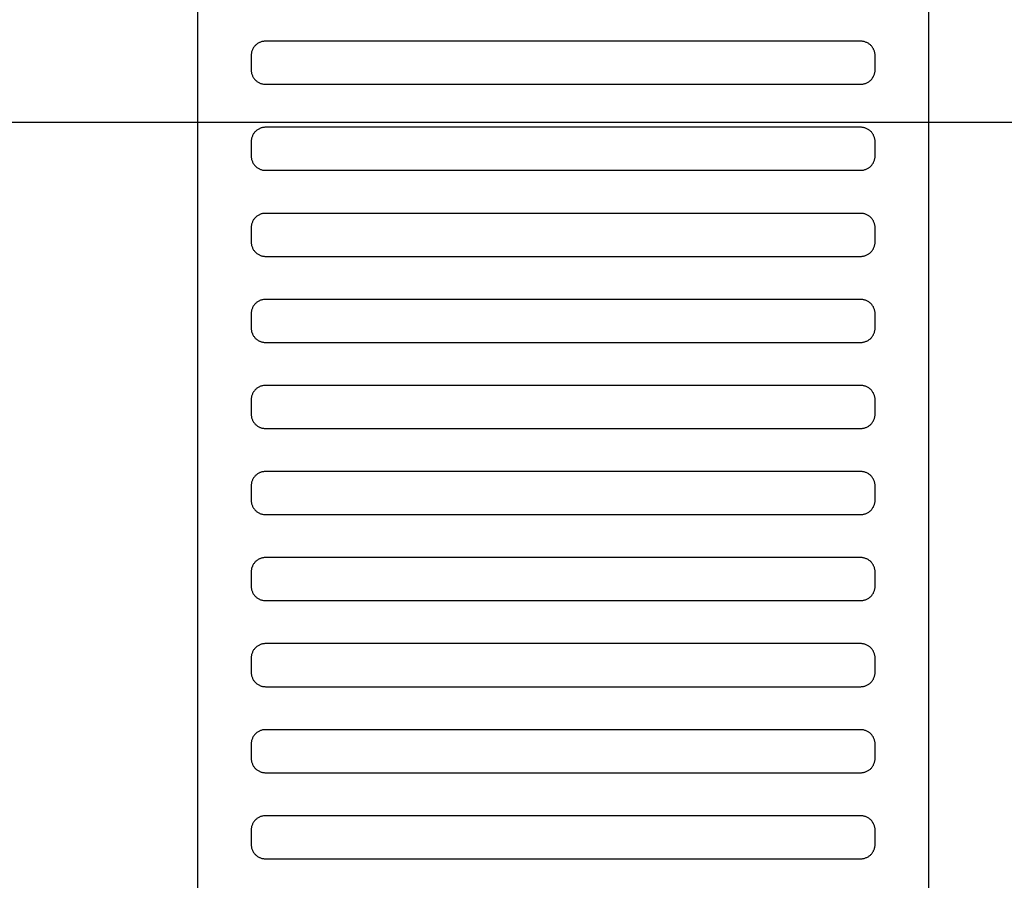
# Model space of a CAD drawing. Header units: millimetres. Extents: x -32221 to 212500, y 31663 to 93766.
# Tile 240 of 256: x 88763 to 88901, y 49644 to 49764. Entities that reach past the tile are written whole.
import ezdxf

# ---------------------------------------------------------------- set-up
doc = ezdxf.new("R2010")
doc.units = ezdxf.units.MM
doc.layers.add('osie', color=251, linetype='Continuous')
doc.layers.add('Wyposazenie', color=251, linetype='Continuous')

msp = doc.modelspace()

# ---------------------------------------------------------------- linework, layer by layer
at = {"layer": 'osie', "color": 251, "true_color": 0x636466}
msp.add_line((89067.244, 49749.721), (79532.283, 49749.721), dxfattribs=at)
at = {"layer": 'Wyposazenie', "color": 251, "true_color": 0x636466}
for points in [[(88890.133, 48833.117), (88890.133, 50348.076), (88788.133, 50348.076), (88788.133, 48833.117)], [(88880.633, 49755.076), (88880.736, 49755.079), (88880.837, 49755.087), (88880.937, 49755.099), (88881.035, 49755.117), (88881.132, 49755.139), (88881.227, 49755.166), (88881.32, 49755.198), (88881.411, 49755.234), (88881.499, 49755.274), (88881.586, 49755.318), (88881.669, 49755.366), (88881.75, 49755.418), (88881.829, 49755.474), (88881.904, 49755.533), (88881.977, 49755.596), (88882.047, 49755.663), (88882.113, 49755.732), (88882.176, 49755.805), (88882.235, 49755.88), (88882.291, 49755.959), (88882.343, 49756.04), (88882.391, 49756.124), (88882.435, 49756.21), (88882.475, 49756.298), (88882.511, 49756.389), (88882.543, 49756.482), (88882.57, 49756.577), (88882.592, 49756.674), (88882.61, 49756.772), (88882.622, 49756.872), (88882.63, 49756.974), (88882.633, 49757.076), (88882.633, 49759.076), (88882.63, 49759.179), (88882.622, 49759.281), (88882.61, 49759.381), (88882.592, 49759.479), (88882.57, 49759.576), (88882.543, 49759.671), (88882.511, 49759.764), (88882.475, 49759.854), (88882.435, 49759.943), (88882.391, 49760.029), (88882.343, 49760.113), (88882.291, 49760.194), (88882.235, 49760.273), (88882.176, 49760.348), (88882.113, 49760.421), (88882.047, 49760.49), (88881.977, 49760.556), (88881.904, 49760.619), (88881.829, 49760.679), (88881.75, 49760.735), (88881.669, 49760.787), (88881.586, 49760.835), (88881.499, 49760.879), (88881.411, 49760.919), (88881.32, 49760.955), (88881.227, 49760.986), (88881.132, 49761.013), (88881.035, 49761.036), (88880.937, 49761.053), (88880.837, 49761.066), (88880.736, 49761.074), (88880.633, 49761.076), (88797.633, 49761.076), (88797.53, 49761.074), (88797.428, 49761.066), (88797.328, 49761.053), (88797.23, 49761.036), (88797.133, 49761.013), (88797.038, 49760.986), (88796.945, 49760.955), (88796.855, 49760.919), (88796.766, 49760.879), (88796.68, 49760.835), (88796.596, 49760.787), (88796.515, 49760.735), (88796.436, 49760.679), (88796.361, 49760.619), (88796.288, 49760.556), (88796.219, 49760.49), (88796.153, 49760.421), (88796.09, 49760.348), (88796.03, 49760.273), (88795.975, 49760.194), (88795.922, 49760.113), (88795.874, 49760.029), (88795.83, 49759.943), (88795.79, 49759.854), (88795.754, 49759.764), (88795.723, 49759.671), (88795.696, 49759.576), (88795.673, 49759.479), (88795.656, 49759.381), (88795.643, 49759.281), (88795.635, 49759.179), (88795.633, 49759.076), (88795.633, 49757.076), (88795.635, 49756.974), (88795.643, 49756.872), (88795.656, 49756.772), (88795.673, 49756.674), (88795.696, 49756.577), (88795.723, 49756.482), (88795.754, 49756.389), (88795.79, 49756.298), (88795.83, 49756.21), (88795.874, 49756.124), (88795.922, 49756.04), (88795.975, 49755.959), (88796.03, 49755.88), (88796.09, 49755.805), (88796.153, 49755.732), (88796.219, 49755.663), (88796.288, 49755.596), (88796.361, 49755.533), (88796.436, 49755.474), (88796.515, 49755.418), (88796.596, 49755.366), (88796.68, 49755.318), (88796.766, 49755.274), (88796.855, 49755.234), (88796.945, 49755.198), (88797.038, 49755.166), (88797.133, 49755.139), (88797.23, 49755.117), (88797.328, 49755.099), (88797.428, 49755.087), (88797.53, 49755.079), (88797.633, 49755.076)], [(88880.633, 49743.076), (88880.736, 49743.079), (88880.837, 49743.087), (88880.937, 49743.099), (88881.035, 49743.117), (88881.132, 49743.139), (88881.227, 49743.166), (88881.32, 49743.198), (88881.411, 49743.234), (88881.499, 49743.274), (88881.586, 49743.318), (88881.669, 49743.366), (88881.75, 49743.418), (88881.829, 49743.474), (88881.904, 49743.533), (88881.977, 49743.596), (88882.047, 49743.663), (88882.113, 49743.732), (88882.176, 49743.805), (88882.235, 49743.88), (88882.291, 49743.959), (88882.343, 49744.04), (88882.391, 49744.124), (88882.435, 49744.21), (88882.475, 49744.298), (88882.511, 49744.389), (88882.543, 49744.482), (88882.57, 49744.577), (88882.592, 49744.674), (88882.61, 49744.772), (88882.622, 49744.872), (88882.63, 49744.974), (88882.633, 49745.076), (88882.633, 49747.076), (88882.63, 49747.179), (88882.622, 49747.281), (88882.61, 49747.381), (88882.592, 49747.479), (88882.57, 49747.576), (88882.543, 49747.671), (88882.511, 49747.764), (88882.475, 49747.854), (88882.435, 49747.943), (88882.391, 49748.029), (88882.343, 49748.113), (88882.291, 49748.194), (88882.235, 49748.273), (88882.176, 49748.348), (88882.113, 49748.421), (88882.047, 49748.49), (88881.977, 49748.556), (88881.904, 49748.619), (88881.829, 49748.679), (88881.75, 49748.735), (88881.669, 49748.787), (88881.586, 49748.835), (88881.499, 49748.879), (88881.411, 49748.919), (88881.32, 49748.955), (88881.227, 49748.986), (88881.132, 49749.013), (88881.035, 49749.036), (88880.937, 49749.053), (88880.837, 49749.066), (88880.736, 49749.074), (88880.633, 49749.076), (88797.633, 49749.076), (88797.53, 49749.074), (88797.428, 49749.066), (88797.328, 49749.053), (88797.23, 49749.036), (88797.133, 49749.013), (88797.038, 49748.986), (88796.945, 49748.955), (88796.855, 49748.919), (88796.766, 49748.879), (88796.68, 49748.835), (88796.596, 49748.787), (88796.515, 49748.735), (88796.436, 49748.679), (88796.361, 49748.619), (88796.288, 49748.556), (88796.219, 49748.49), (88796.153, 49748.421), (88796.09, 49748.348), (88796.03, 49748.273), (88795.975, 49748.194), (88795.922, 49748.113), (88795.874, 49748.029), (88795.83, 49747.943), (88795.79, 49747.854), (88795.754, 49747.764), (88795.723, 49747.671), (88795.696, 49747.576), (88795.673, 49747.479), (88795.656, 49747.381), (88795.643, 49747.281), (88795.635, 49747.179), (88795.633, 49747.076), (88795.633, 49745.076), (88795.635, 49744.974), (88795.643, 49744.872), (88795.656, 49744.772), (88795.673, 49744.674), (88795.696, 49744.577), (88795.723, 49744.482), (88795.754, 49744.389), (88795.79, 49744.298), (88795.83, 49744.21), (88795.874, 49744.124), (88795.922, 49744.04), (88795.975, 49743.959), (88796.03, 49743.88), (88796.09, 49743.805), (88796.153, 49743.732), (88796.219, 49743.663), (88796.288, 49743.596), (88796.361, 49743.533), (88796.436, 49743.474), (88796.515, 49743.418), (88796.596, 49743.366), (88796.68, 49743.318), (88796.766, 49743.274), (88796.855, 49743.234), (88796.945, 49743.198), (88797.038, 49743.166), (88797.133, 49743.139), (88797.23, 49743.117), (88797.328, 49743.099), (88797.428, 49743.087), (88797.53, 49743.079), (88797.633, 49743.076)], [(88880.633, 49731.076), (88880.736, 49731.079), (88880.837, 49731.087), (88880.937, 49731.099), (88881.035, 49731.117), (88881.132, 49731.139), (88881.227, 49731.166), (88881.32, 49731.198), (88881.411, 49731.234), (88881.499, 49731.274), (88881.586, 49731.318), (88881.669, 49731.366), (88881.75, 49731.418), (88881.829, 49731.474), (88881.904, 49731.533), (88881.977, 49731.596), (88882.047, 49731.663), (88882.113, 49731.732), (88882.176, 49731.805), (88882.235, 49731.88), (88882.291, 49731.959), (88882.343, 49732.04), (88882.391, 49732.124), (88882.435, 49732.21), (88882.475, 49732.298), (88882.511, 49732.389), (88882.543, 49732.482), (88882.57, 49732.577), (88882.592, 49732.674), (88882.61, 49732.772), (88882.622, 49732.872), (88882.63, 49732.974), (88882.633, 49733.076), (88882.633, 49735.076), (88882.63, 49735.179), (88882.622, 49735.281), (88882.61, 49735.381), (88882.592, 49735.479), (88882.57, 49735.576), (88882.543, 49735.671), (88882.511, 49735.764), (88882.475, 49735.854), (88882.435, 49735.943), (88882.391, 49736.029), (88882.343, 49736.113), (88882.291, 49736.194), (88882.235, 49736.273), (88882.176, 49736.348), (88882.113, 49736.421), (88882.047, 49736.49), (88881.977, 49736.556), (88881.904, 49736.619), (88881.829, 49736.679), (88881.75, 49736.735), (88881.669, 49736.787), (88881.586, 49736.835), (88881.499, 49736.879), (88881.411, 49736.919), (88881.32, 49736.955), (88881.227, 49736.986), (88881.132, 49737.013), (88881.035, 49737.036), (88880.937, 49737.053), (88880.837, 49737.066), (88880.736, 49737.074), (88880.633, 49737.076), (88797.633, 49737.076), (88797.53, 49737.074), (88797.428, 49737.066), (88797.328, 49737.053), (88797.23, 49737.036), (88797.133, 49737.013), (88797.038, 49736.986), (88796.945, 49736.955), (88796.855, 49736.919), (88796.766, 49736.879), (88796.68, 49736.835), (88796.596, 49736.787), (88796.515, 49736.735), (88796.436, 49736.679), (88796.361, 49736.619), (88796.288, 49736.556), (88796.219, 49736.49), (88796.153, 49736.421), (88796.09, 49736.348), (88796.03, 49736.273), (88795.975, 49736.194), (88795.922, 49736.113), (88795.874, 49736.029), (88795.83, 49735.943), (88795.79, 49735.854), (88795.754, 49735.764), (88795.723, 49735.671), (88795.696, 49735.576), (88795.673, 49735.479), (88795.656, 49735.381), (88795.643, 49735.281), (88795.635, 49735.179), (88795.633, 49735.076), (88795.633, 49733.076), (88795.635, 49732.974), (88795.643, 49732.872), (88795.656, 49732.772), (88795.673, 49732.674), (88795.696, 49732.577), (88795.723, 49732.482), (88795.754, 49732.389), (88795.79, 49732.298), (88795.83, 49732.21), (88795.874, 49732.124), (88795.922, 49732.04), (88795.975, 49731.959), (88796.03, 49731.88), (88796.09, 49731.805), (88796.153, 49731.732), (88796.219, 49731.663), (88796.288, 49731.596), (88796.361, 49731.533), (88796.436, 49731.474), (88796.515, 49731.418), (88796.596, 49731.366), (88796.68, 49731.318), (88796.766, 49731.274), (88796.855, 49731.234), (88796.945, 49731.198), (88797.038, 49731.166), (88797.133, 49731.139), (88797.23, 49731.117), (88797.328, 49731.099), (88797.428, 49731.087), (88797.53, 49731.079), (88797.633, 49731.076)], [(88880.633, 49719.076), (88880.736, 49719.079), (88880.837, 49719.087), (88880.937, 49719.099), (88881.035, 49719.117), (88881.132, 49719.139), (88881.227, 49719.166), (88881.32, 49719.198), (88881.411, 49719.234), (88881.499, 49719.274), (88881.586, 49719.318), (88881.669, 49719.366), (88881.75, 49719.418), (88881.829, 49719.474), (88881.904, 49719.533), (88881.977, 49719.596), (88882.047, 49719.663), (88882.113, 49719.732), (88882.176, 49719.805), (88882.235, 49719.88), (88882.291, 49719.959), (88882.343, 49720.04), (88882.391, 49720.124), (88882.435, 49720.21), (88882.475, 49720.298), (88882.511, 49720.389), (88882.543, 49720.482), (88882.57, 49720.577), (88882.592, 49720.674), (88882.61, 49720.772), (88882.622, 49720.872), (88882.63, 49720.974), (88882.633, 49721.076), (88882.633, 49723.076), (88882.63, 49723.179), (88882.622, 49723.281), (88882.61, 49723.381), (88882.592, 49723.479), (88882.57, 49723.576), (88882.543, 49723.671), (88882.511, 49723.764), (88882.475, 49723.854), (88882.435, 49723.943), (88882.391, 49724.029), (88882.343, 49724.113), (88882.291, 49724.194), (88882.235, 49724.273), (88882.176, 49724.348), (88882.113, 49724.421), (88882.047, 49724.49), (88881.977, 49724.556), (88881.904, 49724.619), (88881.829, 49724.679), (88881.75, 49724.735), (88881.669, 49724.787), (88881.586, 49724.835), (88881.499, 49724.879), (88881.411, 49724.919), (88881.32, 49724.955), (88881.227, 49724.986), (88881.132, 49725.013), (88881.035, 49725.036), (88880.937, 49725.053), (88880.837, 49725.066), (88880.736, 49725.074), (88880.633, 49725.076), (88797.633, 49725.076), (88797.53, 49725.074), (88797.428, 49725.066), (88797.328, 49725.053), (88797.23, 49725.036), (88797.133, 49725.013), (88797.038, 49724.986), (88796.945, 49724.955), (88796.855, 49724.919), (88796.766, 49724.879), (88796.68, 49724.835), (88796.596, 49724.787), (88796.515, 49724.735), (88796.436, 49724.679), (88796.361, 49724.619), (88796.288, 49724.556), (88796.219, 49724.49), (88796.153, 49724.421), (88796.09, 49724.348), (88796.03, 49724.273), (88795.975, 49724.194), (88795.922, 49724.113), (88795.874, 49724.029), (88795.83, 49723.943), (88795.79, 49723.854), (88795.754, 49723.764), (88795.723, 49723.671), (88795.696, 49723.576), (88795.673, 49723.479), (88795.656, 49723.381), (88795.643, 49723.281), (88795.635, 49723.179), (88795.633, 49723.076), (88795.633, 49721.076), (88795.635, 49720.974), (88795.643, 49720.872), (88795.656, 49720.772), (88795.673, 49720.674), (88795.696, 49720.577), (88795.723, 49720.482), (88795.754, 49720.389), (88795.79, 49720.298), (88795.83, 49720.21), (88795.874, 49720.124), (88795.922, 49720.04), (88795.975, 49719.959), (88796.03, 49719.88), (88796.09, 49719.805), (88796.153, 49719.732), (88796.219, 49719.663), (88796.288, 49719.596), (88796.361, 49719.533), (88796.436, 49719.474), (88796.515, 49719.418), (88796.596, 49719.366), (88796.68, 49719.318), (88796.766, 49719.274), (88796.855, 49719.234), (88796.945, 49719.198), (88797.038, 49719.166), (88797.133, 49719.139), (88797.23, 49719.117), (88797.328, 49719.099), (88797.428, 49719.087), (88797.53, 49719.079), (88797.633, 49719.076)], [(88880.633, 49707.076), (88880.736, 49707.079), (88880.837, 49707.087), (88880.937, 49707.099), (88881.035, 49707.117), (88881.132, 49707.139), (88881.227, 49707.166), (88881.32, 49707.198), (88881.411, 49707.234), (88881.499, 49707.274), (88881.586, 49707.318), (88881.669, 49707.366), (88881.75, 49707.418), (88881.829, 49707.474), (88881.904, 49707.533), (88881.977, 49707.596), (88882.047, 49707.663), (88882.113, 49707.732), (88882.176, 49707.805), (88882.235, 49707.88), (88882.291, 49707.959), (88882.343, 49708.04), (88882.391, 49708.124), (88882.435, 49708.21), (88882.475, 49708.298), (88882.511, 49708.389), (88882.543, 49708.482), (88882.57, 49708.577), (88882.592, 49708.674), (88882.61, 49708.772), (88882.622, 49708.872), (88882.63, 49708.974), (88882.633, 49709.076), (88882.633, 49711.076), (88882.63, 49711.179), (88882.622, 49711.281), (88882.61, 49711.381), (88882.592, 49711.479), (88882.57, 49711.576), (88882.543, 49711.671), (88882.511, 49711.764), (88882.475, 49711.854), (88882.435, 49711.943), (88882.391, 49712.029), (88882.343, 49712.113), (88882.291, 49712.194), (88882.235, 49712.273), (88882.176, 49712.348), (88882.113, 49712.421), (88882.047, 49712.49), (88881.977, 49712.556), (88881.904, 49712.619), (88881.829, 49712.679), (88881.75, 49712.735), (88881.669, 49712.787), (88881.586, 49712.835), (88881.499, 49712.879), (88881.411, 49712.919), (88881.32, 49712.955), (88881.227, 49712.986), (88881.132, 49713.013), (88881.035, 49713.036), (88880.937, 49713.053), (88880.837, 49713.066), (88880.736, 49713.074), (88880.633, 49713.076), (88797.633, 49713.076), (88797.53, 49713.074), (88797.428, 49713.066), (88797.328, 49713.053), (88797.23, 49713.036), (88797.133, 49713.013), (88797.038, 49712.986), (88796.945, 49712.955), (88796.855, 49712.919), (88796.766, 49712.879), (88796.68, 49712.835), (88796.596, 49712.787), (88796.515, 49712.735), (88796.436, 49712.679), (88796.361, 49712.619), (88796.288, 49712.556), (88796.219, 49712.49), (88796.153, 49712.421), (88796.09, 49712.348), (88796.03, 49712.273), (88795.975, 49712.194), (88795.922, 49712.113), (88795.874, 49712.029), (88795.83, 49711.943), (88795.79, 49711.854), (88795.754, 49711.764), (88795.723, 49711.671), (88795.696, 49711.576), (88795.673, 49711.479), (88795.656, 49711.381), (88795.643, 49711.281), (88795.635, 49711.179), (88795.633, 49711.076), (88795.633, 49709.076), (88795.635, 49708.974), (88795.643, 49708.872), (88795.656, 49708.772), (88795.673, 49708.674), (88795.696, 49708.577), (88795.723, 49708.482), (88795.754, 49708.389), (88795.79, 49708.298), (88795.83, 49708.21), (88795.874, 49708.124), (88795.922, 49708.04), (88795.975, 49707.959), (88796.03, 49707.88), (88796.09, 49707.805), (88796.153, 49707.732), (88796.219, 49707.663), (88796.288, 49707.596), (88796.361, 49707.533), (88796.436, 49707.474), (88796.515, 49707.418), (88796.596, 49707.366), (88796.68, 49707.318), (88796.766, 49707.274), (88796.855, 49707.234), (88796.945, 49707.198), (88797.038, 49707.166), (88797.133, 49707.139), (88797.23, 49707.117), (88797.328, 49707.099), (88797.428, 49707.087), (88797.53, 49707.079), (88797.633, 49707.076)], [(88880.633, 49695.076), (88880.736, 49695.079), (88880.837, 49695.087), (88880.937, 49695.099), (88881.035, 49695.117), (88881.132, 49695.139), (88881.227, 49695.166), (88881.32, 49695.198), (88881.411, 49695.234), (88881.499, 49695.274), (88881.586, 49695.318), (88881.669, 49695.366), (88881.75, 49695.418), (88881.829, 49695.474), (88881.904, 49695.533), (88881.977, 49695.596), (88882.047, 49695.663), (88882.113, 49695.732), (88882.176, 49695.805), (88882.235, 49695.88), (88882.291, 49695.959), (88882.343, 49696.04), (88882.391, 49696.124), (88882.435, 49696.21), (88882.475, 49696.298), (88882.511, 49696.389), (88882.543, 49696.482), (88882.57, 49696.577), (88882.592, 49696.674), (88882.61, 49696.772), (88882.622, 49696.872), (88882.63, 49696.974), (88882.633, 49697.076), (88882.633, 49699.076), (88882.63, 49699.179), (88882.622, 49699.281), (88882.61, 49699.381), (88882.592, 49699.479), (88882.57, 49699.576), (88882.543, 49699.671), (88882.511, 49699.764), (88882.475, 49699.854), (88882.435, 49699.943), (88882.391, 49700.029), (88882.343, 49700.113), (88882.291, 49700.194), (88882.235, 49700.273), (88882.176, 49700.348), (88882.113, 49700.421), (88882.047, 49700.49), (88881.977, 49700.556), (88881.904, 49700.619), (88881.829, 49700.679), (88881.75, 49700.735), (88881.669, 49700.787), (88881.586, 49700.835), (88881.499, 49700.879), (88881.411, 49700.919), (88881.32, 49700.955), (88881.227, 49700.986), (88881.132, 49701.013), (88881.035, 49701.036), (88880.937, 49701.053), (88880.837, 49701.066), (88880.736, 49701.074), (88880.633, 49701.076), (88797.633, 49701.076), (88797.53, 49701.074), (88797.428, 49701.066), (88797.328, 49701.053), (88797.23, 49701.036), (88797.133, 49701.013), (88797.038, 49700.986), (88796.945, 49700.955), (88796.855, 49700.919), (88796.766, 49700.879), (88796.68, 49700.835), (88796.596, 49700.787), (88796.515, 49700.735), (88796.436, 49700.679), (88796.361, 49700.619), (88796.288, 49700.556), (88796.219, 49700.49), (88796.153, 49700.421), (88796.09, 49700.348), (88796.03, 49700.273), (88795.975, 49700.194), (88795.922, 49700.113), (88795.874, 49700.029), (88795.83, 49699.943), (88795.79, 49699.854), (88795.754, 49699.764), (88795.723, 49699.671), (88795.696, 49699.576), (88795.673, 49699.479), (88795.656, 49699.381), (88795.643, 49699.281), (88795.635, 49699.179), (88795.633, 49699.076), (88795.633, 49697.076), (88795.635, 49696.974), (88795.643, 49696.872), (88795.656, 49696.772), (88795.673, 49696.674), (88795.696, 49696.577), (88795.723, 49696.482), (88795.754, 49696.389), (88795.79, 49696.298), (88795.83, 49696.21), (88795.874, 49696.124), (88795.922, 49696.04), (88795.975, 49695.959), (88796.03, 49695.88), (88796.09, 49695.805), (88796.153, 49695.732), (88796.219, 49695.663), (88796.288, 49695.596), (88796.361, 49695.533), (88796.436, 49695.474), (88796.515, 49695.418), (88796.596, 49695.366), (88796.68, 49695.318), (88796.766, 49695.274), (88796.855, 49695.234), (88796.945, 49695.198), (88797.038, 49695.166), (88797.133, 49695.139), (88797.23, 49695.117), (88797.328, 49695.099), (88797.428, 49695.087), (88797.53, 49695.079), (88797.633, 49695.076)], [(88880.633, 49683.076), (88880.736, 49683.079), (88880.837, 49683.087), (88880.937, 49683.099), (88881.035, 49683.117), (88881.132, 49683.139), (88881.227, 49683.166), (88881.32, 49683.198), (88881.411, 49683.234), (88881.499, 49683.274), (88881.586, 49683.318), (88881.669, 49683.366), (88881.75, 49683.418), (88881.829, 49683.474), (88881.904, 49683.533), (88881.977, 49683.596), (88882.047, 49683.663), (88882.113, 49683.732), (88882.176, 49683.805), (88882.235, 49683.88), (88882.291, 49683.959), (88882.343, 49684.04), (88882.391, 49684.124), (88882.435, 49684.21), (88882.475, 49684.298), (88882.511, 49684.389), (88882.543, 49684.482), (88882.57, 49684.577), (88882.592, 49684.674), (88882.61, 49684.772), (88882.622, 49684.872), (88882.63, 49684.974), (88882.633, 49685.076), (88882.633, 49687.076), (88882.63, 49687.179), (88882.622, 49687.281), (88882.61, 49687.381), (88882.592, 49687.479), (88882.57, 49687.576), (88882.543, 49687.671), (88882.511, 49687.764), (88882.475, 49687.854), (88882.435, 49687.943), (88882.391, 49688.029), (88882.343, 49688.113), (88882.291, 49688.194), (88882.235, 49688.273), (88882.176, 49688.348), (88882.113, 49688.421), (88882.047, 49688.49), (88881.977, 49688.556), (88881.904, 49688.619), (88881.829, 49688.679), (88881.75, 49688.735), (88881.669, 49688.787), (88881.586, 49688.835), (88881.499, 49688.879), (88881.411, 49688.919), (88881.32, 49688.955), (88881.227, 49688.986), (88881.132, 49689.013), (88881.035, 49689.036), (88880.937, 49689.053), (88880.837, 49689.066), (88880.736, 49689.074), (88880.633, 49689.076), (88797.633, 49689.076), (88797.53, 49689.074), (88797.428, 49689.066), (88797.328, 49689.053), (88797.23, 49689.036), (88797.133, 49689.013), (88797.038, 49688.986), (88796.945, 49688.955), (88796.855, 49688.919), (88796.766, 49688.879), (88796.68, 49688.835), (88796.596, 49688.787), (88796.515, 49688.735), (88796.436, 49688.679), (88796.361, 49688.619), (88796.288, 49688.556), (88796.219, 49688.49), (88796.153, 49688.421), (88796.09, 49688.348), (88796.03, 49688.273), (88795.975, 49688.194), (88795.922, 49688.113), (88795.874, 49688.029), (88795.83, 49687.943), (88795.79, 49687.854), (88795.754, 49687.764), (88795.723, 49687.671), (88795.696, 49687.576), (88795.673, 49687.479), (88795.656, 49687.381), (88795.643, 49687.281), (88795.635, 49687.179), (88795.633, 49687.076), (88795.633, 49685.076), (88795.635, 49684.974), (88795.643, 49684.872), (88795.656, 49684.772), (88795.673, 49684.674), (88795.696, 49684.577), (88795.723, 49684.482), (88795.754, 49684.389), (88795.79, 49684.298), (88795.83, 49684.21), (88795.874, 49684.124), (88795.922, 49684.04), (88795.975, 49683.959), (88796.03, 49683.88), (88796.09, 49683.805), (88796.153, 49683.732), (88796.219, 49683.663), (88796.288, 49683.596), (88796.361, 49683.533), (88796.436, 49683.474), (88796.515, 49683.418), (88796.596, 49683.366), (88796.68, 49683.318), (88796.766, 49683.274), (88796.855, 49683.234), (88796.945, 49683.198), (88797.038, 49683.166), (88797.133, 49683.139), (88797.23, 49683.117), (88797.328, 49683.099), (88797.428, 49683.087), (88797.53, 49683.079), (88797.633, 49683.076)], [(88880.633, 49671.076), (88880.736, 49671.079), (88880.837, 49671.087), (88880.937, 49671.099), (88881.035, 49671.117), (88881.132, 49671.139), (88881.227, 49671.166), (88881.32, 49671.198), (88881.411, 49671.234), (88881.499, 49671.274), (88881.586, 49671.318), (88881.669, 49671.366), (88881.75, 49671.418), (88881.829, 49671.474), (88881.904, 49671.533), (88881.977, 49671.596), (88882.047, 49671.663), (88882.113, 49671.732), (88882.176, 49671.805), (88882.235, 49671.88), (88882.291, 49671.959), (88882.343, 49672.04), (88882.391, 49672.124), (88882.435, 49672.21), (88882.475, 49672.298), (88882.511, 49672.389), (88882.543, 49672.482), (88882.57, 49672.577), (88882.592, 49672.674), (88882.61, 49672.772), (88882.622, 49672.872), (88882.63, 49672.974), (88882.633, 49673.076), (88882.633, 49675.076), (88882.63, 49675.179), (88882.622, 49675.281), (88882.61, 49675.381), (88882.592, 49675.479), (88882.57, 49675.576), (88882.543, 49675.671), (88882.511, 49675.764), (88882.475, 49675.854), (88882.435, 49675.943), (88882.391, 49676.029), (88882.343, 49676.113), (88882.291, 49676.194), (88882.235, 49676.273), (88882.176, 49676.348), (88882.113, 49676.421), (88882.047, 49676.49), (88881.977, 49676.556), (88881.904, 49676.619), (88881.829, 49676.679), (88881.75, 49676.735), (88881.669, 49676.787), (88881.586, 49676.835), (88881.499, 49676.879), (88881.411, 49676.919), (88881.32, 49676.955), (88881.227, 49676.986), (88881.132, 49677.013), (88881.035, 49677.036), (88880.937, 49677.053), (88880.837, 49677.066), (88880.736, 49677.074), (88880.633, 49677.076), (88797.633, 49677.076), (88797.53, 49677.074), (88797.428, 49677.066), (88797.328, 49677.053), (88797.23, 49677.036), (88797.133, 49677.013), (88797.038, 49676.986), (88796.945, 49676.955), (88796.855, 49676.919), (88796.766, 49676.879), (88796.68, 49676.835), (88796.596, 49676.787), (88796.515, 49676.735), (88796.436, 49676.679), (88796.361, 49676.619), (88796.288, 49676.556), (88796.219, 49676.49), (88796.153, 49676.421), (88796.09, 49676.348), (88796.03, 49676.273), (88795.975, 49676.194), (88795.922, 49676.113), (88795.874, 49676.029), (88795.83, 49675.943), (88795.79, 49675.854), (88795.754, 49675.764), (88795.723, 49675.671), (88795.696, 49675.576), (88795.673, 49675.479), (88795.656, 49675.381), (88795.643, 49675.281), (88795.635, 49675.179), (88795.633, 49675.076), (88795.633, 49673.076), (88795.635, 49672.974), (88795.643, 49672.872), (88795.656, 49672.772), (88795.673, 49672.674), (88795.696, 49672.577), (88795.723, 49672.482), (88795.754, 49672.389), (88795.79, 49672.298), (88795.83, 49672.21), (88795.874, 49672.124), (88795.922, 49672.04), (88795.975, 49671.959), (88796.03, 49671.88), (88796.09, 49671.805), (88796.153, 49671.732), (88796.219, 49671.663), (88796.288, 49671.596), (88796.361, 49671.533), (88796.436, 49671.474), (88796.515, 49671.418), (88796.596, 49671.366), (88796.68, 49671.318), (88796.766, 49671.274), (88796.855, 49671.234), (88796.945, 49671.198), (88797.038, 49671.166), (88797.133, 49671.139), (88797.23, 49671.117), (88797.328, 49671.099), (88797.428, 49671.087), (88797.53, 49671.079), (88797.633, 49671.076)], [(88880.633, 49659.076), (88880.736, 49659.079), (88880.837, 49659.087), (88880.937, 49659.099), (88881.035, 49659.117), (88881.132, 49659.139), (88881.227, 49659.166), (88881.32, 49659.198), (88881.411, 49659.234), (88881.499, 49659.274), (88881.586, 49659.318), (88881.669, 49659.366), (88881.75, 49659.418), (88881.829, 49659.474), (88881.904, 49659.533), (88881.977, 49659.596), (88882.047, 49659.663), (88882.113, 49659.732), (88882.176, 49659.805), (88882.235, 49659.88), (88882.291, 49659.959), (88882.343, 49660.04), (88882.391, 49660.124), (88882.435, 49660.21), (88882.475, 49660.298), (88882.511, 49660.389), (88882.543, 49660.482), (88882.57, 49660.577), (88882.592, 49660.674), (88882.61, 49660.772), (88882.622, 49660.872), (88882.63, 49660.974), (88882.633, 49661.076), (88882.633, 49663.076), (88882.63, 49663.179), (88882.622, 49663.281), (88882.61, 49663.381), (88882.592, 49663.479), (88882.57, 49663.576), (88882.543, 49663.671), (88882.511, 49663.764), (88882.475, 49663.854), (88882.435, 49663.943), (88882.391, 49664.029), (88882.343, 49664.113), (88882.291, 49664.194), (88882.235, 49664.273), (88882.176, 49664.348), (88882.113, 49664.421), (88882.047, 49664.49), (88881.977, 49664.556), (88881.904, 49664.619), (88881.829, 49664.679), (88881.75, 49664.735), (88881.669, 49664.787), (88881.586, 49664.835), (88881.499, 49664.879), (88881.411, 49664.919), (88881.32, 49664.955), (88881.227, 49664.986), (88881.132, 49665.013), (88881.035, 49665.036), (88880.937, 49665.053), (88880.837, 49665.066), (88880.736, 49665.074), (88880.633, 49665.076), (88797.633, 49665.076), (88797.53, 49665.074), (88797.428, 49665.066), (88797.328, 49665.053), (88797.23, 49665.036), (88797.133, 49665.013), (88797.038, 49664.986), (88796.945, 49664.955), (88796.855, 49664.919), (88796.766, 49664.879), (88796.68, 49664.835), (88796.596, 49664.787), (88796.515, 49664.735), (88796.436, 49664.679), (88796.361, 49664.619), (88796.288, 49664.556), (88796.219, 49664.49), (88796.153, 49664.421), (88796.09, 49664.348), (88796.03, 49664.273), (88795.975, 49664.194), (88795.922, 49664.113), (88795.874, 49664.029), (88795.83, 49663.943), (88795.79, 49663.854), (88795.754, 49663.764), (88795.723, 49663.671), (88795.696, 49663.576), (88795.673, 49663.479), (88795.656, 49663.381), (88795.643, 49663.281), (88795.635, 49663.179), (88795.633, 49663.076), (88795.633, 49661.076), (88795.635, 49660.974), (88795.643, 49660.872), (88795.656, 49660.772), (88795.673, 49660.674), (88795.696, 49660.577), (88795.723, 49660.482), (88795.754, 49660.389), (88795.79, 49660.298), (88795.83, 49660.21), (88795.874, 49660.124), (88795.922, 49660.04), (88795.975, 49659.959), (88796.03, 49659.88), (88796.09, 49659.805), (88796.153, 49659.732), (88796.219, 49659.663), (88796.288, 49659.596), (88796.361, 49659.533), (88796.436, 49659.474), (88796.515, 49659.418), (88796.596, 49659.366), (88796.68, 49659.318), (88796.766, 49659.274), (88796.855, 49659.234), (88796.945, 49659.198), (88797.038, 49659.166), (88797.133, 49659.139), (88797.23, 49659.117), (88797.328, 49659.099), (88797.428, 49659.087), (88797.53, 49659.079), (88797.633, 49659.076)], [(88880.633, 49647.076), (88880.736, 49647.079), (88880.837, 49647.087), (88880.937, 49647.099), (88881.035, 49647.117), (88881.132, 49647.139), (88881.227, 49647.166), (88881.32, 49647.198), (88881.411, 49647.234), (88881.499, 49647.274), (88881.586, 49647.318), (88881.669, 49647.366), (88881.75, 49647.418), (88881.829, 49647.474), (88881.904, 49647.533), (88881.977, 49647.596), (88882.047, 49647.663), (88882.113, 49647.732), (88882.176, 49647.805), (88882.235, 49647.88), (88882.291, 49647.959), (88882.343, 49648.04), (88882.391, 49648.124), (88882.435, 49648.21), (88882.475, 49648.298), (88882.511, 49648.389), (88882.543, 49648.482), (88882.57, 49648.577), (88882.592, 49648.674), (88882.61, 49648.772), (88882.622, 49648.872), (88882.63, 49648.974), (88882.633, 49649.076), (88882.633, 49651.076), (88882.63, 49651.179), (88882.622, 49651.281), (88882.61, 49651.381), (88882.592, 49651.479), (88882.57, 49651.576), (88882.543, 49651.671), (88882.511, 49651.764), (88882.475, 49651.854), (88882.435, 49651.943), (88882.391, 49652.029), (88882.343, 49652.113), (88882.291, 49652.194), (88882.235, 49652.273), (88882.176, 49652.348), (88882.113, 49652.421), (88882.047, 49652.49), (88881.977, 49652.556), (88881.904, 49652.619), (88881.829, 49652.679), (88881.75, 49652.735), (88881.669, 49652.787), (88881.586, 49652.835), (88881.499, 49652.879), (88881.411, 49652.919), (88881.32, 49652.955), (88881.227, 49652.986), (88881.132, 49653.013), (88881.035, 49653.036), (88880.937, 49653.053), (88880.837, 49653.066), (88880.736, 49653.074), (88880.633, 49653.076), (88797.633, 49653.076), (88797.53, 49653.074), (88797.428, 49653.066), (88797.328, 49653.053), (88797.23, 49653.036), (88797.133, 49653.013), (88797.038, 49652.986), (88796.945, 49652.955), (88796.855, 49652.919), (88796.766, 49652.879), (88796.68, 49652.835), (88796.596, 49652.787), (88796.515, 49652.735), (88796.436, 49652.679), (88796.361, 49652.619), (88796.288, 49652.556), (88796.219, 49652.49), (88796.153, 49652.421), (88796.09, 49652.348), (88796.03, 49652.273), (88795.975, 49652.194), (88795.922, 49652.113), (88795.874, 49652.029), (88795.83, 49651.943), (88795.79, 49651.854), (88795.754, 49651.764), (88795.723, 49651.671), (88795.696, 49651.576), (88795.673, 49651.479), (88795.656, 49651.381), (88795.643, 49651.281), (88795.635, 49651.179), (88795.633, 49651.076), (88795.633, 49649.076), (88795.635, 49648.974), (88795.643, 49648.872), (88795.656, 49648.772), (88795.673, 49648.674), (88795.696, 49648.577), (88795.723, 49648.482), (88795.754, 49648.389), (88795.79, 49648.298), (88795.83, 49648.21), (88795.874, 49648.124), (88795.922, 49648.04), (88795.975, 49647.959), (88796.03, 49647.88), (88796.09, 49647.805), (88796.153, 49647.732), (88796.219, 49647.663), (88796.288, 49647.596), (88796.361, 49647.533), (88796.436, 49647.474), (88796.515, 49647.418), (88796.596, 49647.366), (88796.68, 49647.318), (88796.766, 49647.274), (88796.855, 49647.234), (88796.945, 49647.198), (88797.038, 49647.166), (88797.133, 49647.139), (88797.23, 49647.117), (88797.328, 49647.099), (88797.428, 49647.087), (88797.53, 49647.079), (88797.633, 49647.076)]]:
    msp.add_lwpolyline(points, close=True, dxfattribs=at)

doc.saveas('drawing.dxf')
